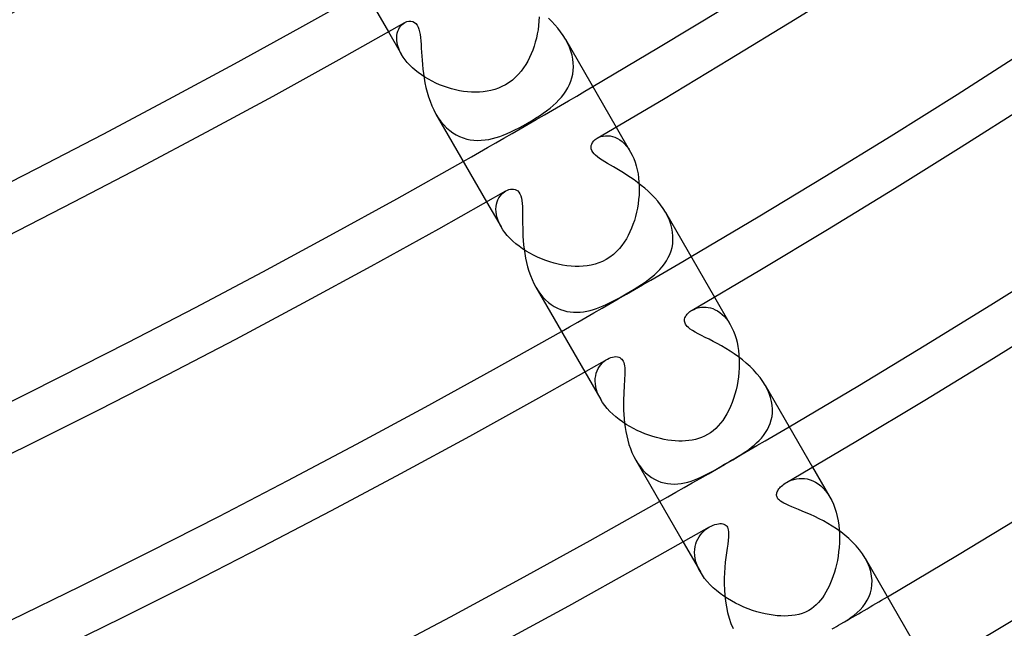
# Model space of a CAD drawing. Header units: millimetres. Extents: x -310 to 310, y -273 to 273.
# Tile 42 of 76: x 110 to 137, y -228 to -212. Entities that reach past the tile are written whole.
import ezdxf

# ---------------------------------------------------------------- set-up
doc = ezdxf.new("R2010")
doc.units = ezdxf.units.MM
doc.layers.add('HIDDEN', color=7, linetype='Continuous')
doc.layers.add('THICK', color=7, linetype='Continuous')

msp = doc.modelspace()

# ---------------------------------------------------------------- linework, layer by layer
at = {"layer": 'HIDDEN'}
for p, q in [((120.563, -212.188), (120.593, -212.147)), ((120.593, -212.147), (120.627, -212.111)), ((120.627, -212.111), (120.663, -212.08)), ((120.663, -212.08), (120.701, -212.055)), ((124.277, -212.134), (124.262, -212.248)), ((124.287, -212.02), (124.277, -212.134)), ((124.292, -211.906), (124.287, -212.02)), ((120.264, -212.303), (120.612, -212.906)), ((120.484, -212.464), (120.488, -212.401)), ((120.488, -212.401), (120.499, -212.341)), ((120.499, -212.341), (120.515, -212.286)), ((120.515, -212.286), (120.537, -212.235)), ((120.537, -212.235), (120.563, -212.188)), ((124.242, -212.361), (124.218, -212.472)), ((124.262, -212.248), (124.242, -212.361)), ((120.486, -212.531), (120.484, -212.464)), ((120.495, -212.601), (120.486, -212.531)), ((120.512, -212.674), (120.495, -212.601)), ((120.537, -212.749), (120.512, -212.674)), ((124.189, -212.581), (124.157, -212.688)), ((124.218, -212.472), (124.189, -212.581)), ((125.054, -212.607), (124.998, -212.502)), ((125.102, -212.713), (125.054, -212.607)), ((120.57, -212.827), (120.537, -212.749)), ((120.612, -212.906), (120.57, -212.827)), ((120.657, -212.978), (120.612, -212.906)), ((124.079, -212.893), (124.035, -212.991)), ((124.12, -212.792), (124.079, -212.893)), ((124.157, -212.688), (124.12, -212.792)), ((125.141, -212.819), (125.102, -212.713)), ((125.172, -212.925), (125.141, -212.819)), ((125.193, -213.031), (125.172, -212.925)), ((120.709, -213.05), (120.657, -212.978)), ((120.767, -213.122), (120.709, -213.05)), ((120.832, -213.193), (120.767, -213.122)), ((120.904, -213.263), (120.832, -213.193)), ((123.933, -213.176), (123.875, -213.266)), ((123.986, -213.085), (123.933, -213.176)), ((124.035, -212.991), (123.986, -213.085)), ((125.206, -213.135), (125.193, -213.031)), ((125.21, -213.238), (125.206, -213.135)), ((120.98, -213.33), (120.904, -213.263)), ((121.062, -213.395), (120.98, -213.33)), ((121.147, -213.457), (121.062, -213.395)), ((121.237, -213.516), (121.147, -213.457)), ((123.739, -213.437), (123.662, -213.517)), ((123.81, -213.353), (123.739, -213.437)), ((123.875, -213.266), (123.81, -213.353)), ((125.169, -213.532), (125.191, -213.436)), ((125.191, -213.436), (125.204, -213.338)), ((125.204, -213.338), (125.21, -213.238)), ((121.331, -213.572), (121.237, -213.516)), ((121.429, -213.624), (121.331, -213.572)), ((121.529, -213.673), (121.429, -213.624)), ((121.631, -213.717), (121.529, -213.673)), ((121.735, -213.758), (121.631, -213.717)), ((123.392, -213.72), (123.298, -213.769)), ((123.487, -213.66), (123.392, -213.72)), ((123.577, -213.592), (123.487, -213.66)), ((123.662, -213.517), (123.577, -213.592)), ((125.059, -213.803), (125.103, -213.715)), ((125.103, -213.715), (125.14, -213.625)), ((125.14, -213.625), (125.169, -213.532)), ((121.841, -213.794), (121.735, -213.758)), ((121.948, -213.826), (121.841, -213.794)), ((122.056, -213.854), (121.948, -213.826)), ((122.164, -213.877), (122.056, -213.854)), ((122.273, -213.895), (122.164, -213.877)), ((122.38, -213.908), (122.273, -213.895)), ((122.487, -213.915), (122.38, -213.908)), ((122.592, -213.918), (122.487, -213.915)), ((122.696, -213.915), (122.592, -213.918)), ((122.799, -213.907), (122.696, -213.915)), ((122.902, -213.893), (122.799, -213.907)), ((123.003, -213.873), (122.902, -213.893)), ((123.104, -213.845), (123.003, -213.873)), ((123.202, -213.811), (123.104, -213.845)), ((123.298, -213.769), (123.202, -213.811)), ((124.889, -214.048), (124.952, -213.969)), ((124.952, -213.969), (125.008, -213.887)), ((125.008, -213.887), (125.059, -213.803)), ((124.667, -214.272), (124.747, -214.2)), ((124.747, -214.2), (124.821, -214.125)), ((124.821, -214.125), (124.889, -214.048)), ((121.534, -214.503), (121.597, -214.605)), ((124.301, -214.549), (124.399, -214.481)), ((124.399, -214.481), (124.493, -214.413)), ((124.493, -214.413), (124.583, -214.343)), ((124.583, -214.343), (124.667, -214.272)), ((121.597, -214.605), (121.666, -214.701)), ((121.666, -214.701), (121.74, -214.79)), ((121.74, -214.79), (121.819, -214.871)), ((123.87, -214.808), (123.983, -214.745)), ((123.983, -214.745), (124.092, -214.68)), ((124.092, -214.68), (124.198, -214.615)), ((124.198, -214.615), (124.301, -214.549)), ((121.819, -214.871), (121.901, -214.942)), ((121.901, -214.942), (121.987, -215.005)), ((121.987, -215.005), (122.075, -215.06)), ((123.334, -215.064), (123.434, -215.023)), ((123.434, -215.023), (123.538, -214.977)), ((123.538, -214.977), (123.646, -214.926)), ((123.646, -214.926), (123.757, -214.869)), ((123.757, -214.869), (123.87, -214.808)), ((126.353, -214.85), (126.738, -215.517)), ((122.075, -215.06), (122.167, -215.105)), ((122.167, -215.105), (122.26, -215.142)), ((122.26, -215.142), (122.355, -215.17)), ((122.355, -215.17), (122.451, -215.19)), ((122.451, -215.19), (122.549, -215.202)), ((122.549, -215.202), (122.647, -215.206)), ((122.647, -215.206), (122.746, -215.203)), ((122.746, -215.203), (122.845, -215.194)), ((122.845, -215.194), (122.944, -215.178)), ((122.944, -215.178), (123.042, -215.157)), ((123.042, -215.157), (123.14, -215.13)), ((123.14, -215.13), (123.237, -215.099)), ((123.237, -215.099), (123.334, -215.064)), ((125.843, -215.149), (125.892, -215.124)), ((125.892, -215.124), (125.945, -215.105)), ((125.945, -215.105), (126.002, -215.091)), ((126.002, -215.091), (126.062, -215.083)), ((126.062, -215.083), (126.124, -215.082)), ((126.124, -215.082), (126.188, -215.088)), ((126.188, -215.088), (126.253, -215.102)), ((126.253, -215.102), (126.318, -215.124)), ((126.318, -215.124), (126.383, -215.154)), ((126.383, -215.154), (126.448, -215.192)), ((126.448, -215.192), (126.51, -215.24)), ((126.51, -215.24), (126.572, -215.296)), ((126.572, -215.296), (126.63, -215.361)), ((126.63, -215.361), (126.686, -215.435)), ((126.686, -215.435), (126.738, -215.517)), ((126.738, -215.517), (126.782, -215.6)), ((126.782, -215.6), (126.822, -215.69)), ((126.822, -215.69), (126.858, -215.785)), ((126.858, -215.785), (126.889, -215.886)), ((126.889, -215.886), (126.915, -215.991)), ((126.915, -215.991), (126.935, -216.099)), ((126.935, -216.099), (126.951, -216.21)), ((126.951, -216.21), (126.961, -216.323)), ((126.961, -216.323), (126.966, -216.438)), ((123.285, -216.653), (123.322, -216.616)), ((123.322, -216.616), (123.362, -216.584)), ((123.362, -216.584), (123.403, -216.557)), ((126.967, -216.554), (126.962, -216.67)), ((126.966, -216.438), (126.967, -216.554)), ((122.889, -216.85), (123.274, -217.517)), ((123.152, -216.912), (123.169, -216.851)), ((123.169, -216.851), (123.191, -216.795)), ((123.191, -216.795), (123.218, -216.742)), ((123.218, -216.742), (123.25, -216.695)), ((123.25, -216.695), (123.285, -216.653)), ((126.952, -216.786), (126.938, -216.901)), ((126.962, -216.67), (126.952, -216.786)), ((123.137, -217.045), (123.141, -216.977)), ((123.14, -217.117), (123.137, -217.045)), ((123.15, -217.193), (123.14, -217.117)), ((123.141, -216.977), (123.152, -216.912)), ((126.896, -217.129), (126.868, -217.24)), ((126.919, -217.016), (126.896, -217.129)), ((126.938, -216.901), (126.919, -217.016)), ((127.725, -217.234), (127.668, -217.128)), ((123.168, -217.271), (123.15, -217.193)), ((123.195, -217.351), (123.168, -217.271)), ((123.23, -217.433), (123.195, -217.351)), ((126.837, -217.349), (126.801, -217.454)), ((126.868, -217.24), (126.837, -217.349)), ((127.773, -217.341), (127.725, -217.234)), ((127.811, -217.448), (127.773, -217.341)), ((123.274, -217.517), (123.23, -217.433)), ((123.323, -217.595), (123.274, -217.517)), ((123.378, -217.672), (123.323, -217.595)), ((123.441, -217.749), (123.378, -217.672)), ((126.719, -217.654), (126.673, -217.747)), ((126.762, -217.556), (126.719, -217.654)), ((126.801, -217.454), (126.762, -217.556)), ((127.84, -217.555), (127.811, -217.448)), ((127.86, -217.661), (127.84, -217.555)), ((127.87, -217.766), (127.86, -217.661)), ((123.511, -217.824), (123.441, -217.749)), ((123.587, -217.898), (123.511, -217.824)), ((123.669, -217.97), (123.587, -217.898)), ((126.569, -217.925), (126.507, -218.013)), ((126.624, -217.837), (126.569, -217.925)), ((126.673, -217.747), (126.624, -217.837)), ((127.862, -217.969), (127.87, -217.869)), ((127.87, -217.869), (127.87, -217.766)), ((123.756, -218.038), (123.669, -217.97)), ((123.847, -218.104), (123.756, -218.038)), ((123.943, -218.166), (123.847, -218.104)), ((124.042, -218.224), (123.943, -218.166)), ((126.361, -218.181), (126.277, -218.258)), ((126.438, -218.098), (126.361, -218.181)), ((126.507, -218.013), (126.438, -218.098)), ((127.785, -218.253), (127.819, -218.161)), ((127.819, -218.161), (127.844, -218.067)), ((127.844, -218.067), (127.862, -217.969)), ((124.145, -218.279), (124.042, -218.224)), ((124.25, -218.33), (124.145, -218.279)), ((124.358, -218.376), (124.25, -218.33)), ((124.467, -218.418), (124.358, -218.376)), ((124.579, -218.456), (124.467, -218.418)), ((124.691, -218.489), (124.579, -218.456)), ((125.99, -218.442), (125.889, -218.484)), ((126.088, -218.391), (125.99, -218.442)), ((126.185, -218.329), (126.088, -218.391)), ((126.277, -218.258), (126.185, -218.329)), ((127.642, -218.506), (127.696, -218.425)), ((127.696, -218.425), (127.744, -218.341)), ((127.744, -218.341), (127.785, -218.253)), ((124.804, -218.517), (124.691, -218.489)), ((124.918, -218.54), (124.804, -218.517)), ((125.031, -218.558), (124.918, -218.54)), ((125.144, -218.57), (125.031, -218.558)), ((125.254, -218.576), (125.144, -218.57)), ((125.363, -218.577), (125.254, -218.576)), ((125.47, -218.572), (125.363, -218.577)), ((125.576, -218.561), (125.47, -218.572)), ((125.682, -218.543), (125.576, -218.561)), ((125.786, -218.518), (125.682, -218.543)), ((125.889, -218.484), (125.786, -218.518)), ((127.376, -218.797), (127.449, -218.728)), ((127.449, -218.728), (127.518, -218.658)), ((127.518, -218.658), (127.582, -218.584)), ((127.582, -218.584), (127.642, -218.506)), ((127.032, -219.058), (127.124, -218.994)), ((127.124, -218.994), (127.213, -218.929)), ((127.213, -218.929), (127.297, -218.863)), ((127.297, -218.863), (127.376, -218.797)), ((124.205, -219.13), (124.264, -219.225)), ((124.264, -219.225), (124.328, -219.313)), ((126.619, -219.311), (126.728, -219.248)), ((126.728, -219.248), (126.833, -219.184)), ((126.833, -219.184), (126.934, -219.121)), ((126.934, -219.121), (127.032, -219.058)), ((124.328, -219.313), (124.395, -219.395)), ((124.395, -219.395), (124.466, -219.47)), ((124.466, -219.47), (124.541, -219.537)), ((126.174, -219.551), (126.262, -219.507)), ((126.262, -219.507), (126.35, -219.461)), ((126.35, -219.461), (126.44, -219.413)), ((126.44, -219.413), (126.53, -219.362)), ((126.53, -219.362), (126.619, -219.311)), ((128.978, -219.397), (129.402, -220.13)), ((124.541, -219.537), (124.618, -219.596)), ((124.618, -219.596), (124.698, -219.647)), ((124.698, -219.647), (124.78, -219.691)), ((124.78, -219.691), (124.863, -219.727)), ((124.863, -219.727), (124.948, -219.755)), ((124.948, -219.755), (125.034, -219.777)), ((125.034, -219.777), (125.121, -219.791)), ((125.121, -219.791), (125.209, -219.799)), ((125.386, -219.797), (125.475, -219.786)), ((125.475, -219.786), (125.565, -219.771)), ((125.565, -219.771), (125.654, -219.751)), ((125.654, -219.751), (125.742, -219.726)), ((125.742, -219.726), (125.829, -219.697)), ((125.829, -219.697), (125.916, -219.665)), ((125.916, -219.665), (126.002, -219.63)), ((126.002, -219.63), (126.088, -219.592)), ((126.088, -219.592), (126.174, -219.551)), ((128.38, -219.747), (128.425, -219.724)), ((128.425, -219.724), (128.473, -219.703)), ((128.473, -219.703), (128.524, -219.686)), ((128.524, -219.686), (128.577, -219.673)), ((128.577, -219.673), (128.634, -219.665)), ((128.634, -219.665), (128.692, -219.661)), ((128.692, -219.661), (128.753, -219.663)), ((128.753, -219.663), (128.814, -219.671)), ((128.814, -219.671), (128.876, -219.684)), ((128.876, -219.684), (128.939, -219.705)), ((128.939, -219.705), (129.001, -219.732)), ((129.001, -219.732), (129.063, -219.766)), ((129.063, -219.766), (129.124, -219.808)), ((125.209, -219.799), (125.297, -219.801)), ((125.297, -219.801), (125.386, -219.797)), ((129.124, -219.808), (129.184, -219.857)), ((129.184, -219.857), (129.243, -219.914)), ((129.243, -219.914), (129.298, -219.978)), ((129.298, -219.978), (129.351, -220.05)), ((129.351, -220.05), (129.402, -220.13)), ((129.402, -220.13), (129.446, -220.214)), ((129.446, -220.214), (129.487, -220.304)), ((129.487, -220.304), (129.523, -220.399)), ((129.523, -220.399), (129.555, -220.499)), ((129.555, -220.499), (129.582, -220.604)), ((129.582, -220.604), (129.604, -220.713)), ((129.604, -220.713), (129.621, -220.825)), ((129.621, -220.825), (129.634, -220.939)), ((126.024, -221.119), (126.069, -221.084)), ((126.069, -221.084), (126.117, -221.054)), ((129.634, -220.939), (129.641, -221.055)), ((129.641, -221.055), (129.643, -221.172)), ((125.82, -221.431), (125.843, -221.367)), ((125.843, -221.367), (125.871, -221.308)), ((125.871, -221.308), (125.903, -221.254)), ((125.903, -221.254), (125.94, -221.204)), ((125.94, -221.204), (125.98, -221.159)), ((125.98, -221.159), (126.024, -221.119)), ((129.64, -221.29), (129.633, -221.409)), ((129.643, -221.172), (129.64, -221.29)), ((125.514, -221.397), (125.937, -222.13)), ((125.791, -221.642), (125.794, -221.568)), ((125.794, -221.568), (125.804, -221.498)), ((125.804, -221.498), (125.82, -221.431)), ((129.621, -221.527), (129.604, -221.645)), ((129.633, -221.409), (129.621, -221.527)), ((125.796, -221.718), (125.791, -221.642)), ((125.808, -221.798), (125.796, -221.718)), ((125.828, -221.879), (125.808, -221.798)), ((125.856, -221.962), (125.828, -221.879)), ((129.556, -221.878), (129.526, -221.992)), ((129.582, -221.762), (129.556, -221.878)), ((129.604, -221.645), (129.582, -221.762)), ((130.396, -221.862), (130.339, -221.754)), ((130.444, -221.971), (130.396, -221.862)), ((125.893, -222.045), (125.856, -221.962)), ((125.937, -222.13), (125.893, -222.045)), ((125.989, -222.212), (125.937, -222.13)), ((129.491, -222.105), (129.452, -222.214)), ((129.526, -221.992), (129.491, -222.105)), ((130.481, -222.078), (130.444, -221.971)), ((130.508, -222.184), (130.481, -222.078)), ((126.047, -222.294), (125.989, -222.212)), ((126.113, -222.373), (126.047, -222.294)), ((126.184, -222.451), (126.113, -222.373)), ((129.362, -222.419), (129.312, -222.515)), ((129.409, -222.318), (129.362, -222.419)), ((129.452, -222.214), (129.409, -222.318)), ((130.525, -222.289), (130.508, -222.184)), ((130.532, -222.392), (130.525, -222.289)), ((130.529, -222.491), (130.532, -222.392)), ((126.261, -222.526), (126.184, -222.451)), ((126.344, -222.599), (126.261, -222.526)), ((126.431, -222.669), (126.344, -222.599)), ((126.522, -222.735), (126.431, -222.669)), ((129.258, -222.606), (129.201, -222.691)), ((129.312, -222.515), (129.258, -222.606)), ((130.471, -222.771), (130.498, -222.681)), ((130.498, -222.681), (130.518, -222.588)), ((130.518, -222.588), (130.529, -222.491)), ((126.616, -222.798), (126.522, -222.735)), ((126.713, -222.857), (126.616, -222.798)), ((126.813, -222.912), (126.713, -222.857)), ((126.914, -222.963), (126.813, -222.912)), ((129.012, -222.908), (128.943, -222.968)), ((129.078, -222.842), (129.012, -222.908)), ((129.141, -222.769), (129.078, -222.842)), ((129.201, -222.691), (129.141, -222.769)), ((130.346, -223.018), (130.394, -222.94)), ((130.394, -222.94), (130.436, -222.857)), ((130.436, -222.857), (130.471, -222.771)), ((127.017, -223.01), (126.914, -222.963)), ((127.121, -223.052), (127.017, -223.01)), ((127.225, -223.09), (127.121, -223.052)), ((127.328, -223.125), (127.225, -223.09)), ((127.431, -223.154), (127.328, -223.125)), ((127.533, -223.18), (127.431, -223.154)), ((127.635, -223.201), (127.533, -223.18)), ((127.734, -223.218), (127.635, -223.201)), ((128.468, -223.201), (128.382, -223.219)), ((128.553, -223.177), (128.468, -223.201)), ((128.635, -223.148), (128.553, -223.177)), ((128.715, -223.113), (128.635, -223.148)), ((128.791, -223.073), (128.715, -223.113)), ((128.87, -223.023), (128.791, -223.073)), ((128.943, -222.968), (128.87, -223.023)), ((130.173, -223.231), (130.235, -223.164)), ((130.235, -223.164), (130.292, -223.093)), ((130.292, -223.093), (130.346, -223.018)), ((127.833, -223.231), (127.734, -223.218)), ((127.929, -223.24), (127.833, -223.231)), ((128.024, -223.244), (127.929, -223.24)), ((128.117, -223.245), (128.024, -223.244)), ((128.207, -223.241), (128.117, -223.245)), ((128.295, -223.232), (128.207, -223.241)), ((128.382, -223.219), (128.295, -223.232)), ((129.821, -223.52), (129.896, -223.467)), ((129.896, -223.467), (129.969, -223.412)), ((129.969, -223.412), (130.039, -223.354)), ((130.039, -223.354), (130.107, -223.294)), ((130.107, -223.294), (130.173, -223.231)), ((129.42, -223.768), (129.505, -223.719)), ((129.505, -223.719), (129.587, -223.67)), ((129.587, -223.67), (129.666, -223.62)), ((129.666, -223.62), (129.744, -223.571)), ((129.744, -223.571), (129.821, -223.52)), ((126.874, -223.752), (126.933, -223.848)), ((126.933, -223.848), (126.998, -223.937)), ((126.998, -223.937), (127.066, -224.019)), ((128.967, -224.029), (129.059, -223.977)), ((129.059, -223.977), (129.153, -223.923)), ((129.153, -223.923), (129.25, -223.867)), ((129.25, -223.867), (129.335, -223.818)), ((129.335, -223.818), (129.42, -223.768)), ((131.603, -223.943), (132.066, -224.745)), ((127.066, -224.019), (127.139, -224.093)), ((127.139, -224.093), (127.215, -224.159)), ((127.215, -224.159), (127.295, -224.217)), ((127.295, -224.217), (127.378, -224.267)), ((127.378, -224.267), (127.462, -224.308)), ((128.444, -224.282), (128.532, -224.247)), ((128.532, -224.247), (128.619, -224.209)), ((128.619, -224.209), (128.705, -224.167)), ((128.705, -224.167), (128.791, -224.124)), ((128.791, -224.124), (128.878, -224.078)), ((128.878, -224.078), (128.967, -224.029)), ((131.097, -224.271), (131.168, -224.255)), ((131.168, -224.255), (131.24, -224.246)), ((131.24, -224.246), (131.313, -224.243)), ((131.313, -224.243), (131.387, -224.247)), ((131.387, -224.247), (131.461, -224.259)), ((131.461, -224.259), (131.535, -224.279)), ((127.462, -224.308), (127.549, -224.341)), ((127.549, -224.341), (127.637, -224.365)), ((127.637, -224.365), (127.727, -224.382)), ((127.727, -224.382), (127.817, -224.392)), ((127.817, -224.392), (127.907, -224.394)), ((127.907, -224.394), (127.998, -224.389)), ((127.998, -224.389), (128.088, -224.379)), ((128.088, -224.379), (128.178, -224.362)), ((128.178, -224.362), (128.267, -224.34)), ((128.267, -224.34), (128.356, -224.313)), ((128.356, -224.313), (128.444, -224.282)), ((130.904, -224.353), (130.964, -224.321)), ((130.964, -224.321), (131.029, -224.293)), ((131.029, -224.293), (131.097, -224.271)), ((131.535, -224.279), (131.609, -224.307)), ((131.609, -224.307), (131.681, -224.344)), ((131.681, -224.344), (131.752, -224.389)), ((131.752, -224.389), (131.821, -224.443)), ((131.821, -224.443), (131.888, -224.506)), ((131.888, -224.506), (131.952, -224.578)), ((131.952, -224.578), (132.011, -224.657)), ((132.011, -224.657), (132.066, -224.745)), ((132.066, -224.745), (132.115, -224.837)), ((132.115, -224.837), (132.159, -224.936)), ((132.159, -224.936), (132.198, -225.041)), ((132.198, -225.041), (132.232, -225.149)), ((132.232, -225.149), (132.26, -225.261)), ((132.26, -225.261), (132.282, -225.376)), ((128.743, -225.611), (128.793, -225.574)), ((128.793, -225.574), (128.844, -225.542)), ((132.282, -225.376), (132.3, -225.493)), ((132.3, -225.493), (132.312, -225.612)), ((128.531, -225.864), (128.566, -225.804)), ((128.566, -225.804), (128.605, -225.749)), ((128.605, -225.749), (128.648, -225.698)), ((128.648, -225.698), (128.694, -225.652)), ((128.694, -225.652), (128.743, -225.611)), ((132.312, -225.612), (132.319, -225.731)), ((132.319, -225.731), (132.321, -225.851)), ((128.139, -225.944), (128.602, -226.745)), ((128.45, -226.141), (128.461, -226.066)), ((128.461, -226.066), (128.478, -225.995)), ((128.478, -225.995), (128.502, -225.927)), ((128.502, -225.927), (128.531, -225.864)), ((132.31, -226.089), (132.299, -226.206)), ((132.318, -225.97), (132.31, -226.089)), ((132.321, -225.851), (132.318, -225.97)), ((128.447, -226.219), (128.45, -226.141)), ((128.451, -226.301), (128.447, -226.219)), ((128.463, -226.385), (128.451, -226.301)), ((132.283, -226.321), (132.264, -226.434)), ((132.299, -226.206), (132.283, -226.321)), ((128.484, -226.473), (128.463, -226.385)), ((128.514, -226.562), (128.484, -226.473)), ((128.553, -226.653), (128.514, -226.562)), ((132.241, -226.543), (132.215, -226.65)), ((132.264, -226.434), (132.241, -226.543)), ((133.07, -226.495), (133.007, -226.375)), ((133.12, -226.616), (133.07, -226.495)), ((133.157, -226.736), (133.12, -226.616)), ((128.602, -226.744), (128.553, -226.653)), ((128.655, -226.831), (128.602, -226.744)), ((128.717, -226.917), (128.655, -226.831)), ((132.154, -226.852), (132.12, -226.947)), ((132.186, -226.752), (132.154, -226.852)), ((132.215, -226.65), (132.186, -226.752)), ((133.181, -226.854), (133.157, -226.736)), ((133.191, -226.971), (133.181, -226.854)), ((128.787, -227.002), (128.717, -226.917)), ((128.863, -227.085), (128.787, -227.002)), ((128.946, -227.166), (128.863, -227.085)), ((132.044, -227.125), (132.003, -227.209)), ((132.083, -227.038), (132.044, -227.125)), ((132.12, -226.947), (132.083, -227.038)), ((133.174, -227.195), (133.189, -227.085)), ((133.189, -227.085), (133.191, -226.971)), ((129.034, -227.243), (128.946, -227.166)), ((129.128, -227.318), (129.034, -227.243)), ((129.227, -227.389), (129.128, -227.318)), ((129.329, -227.456), (129.227, -227.389)), ((131.912, -227.364), (131.864, -227.435)), ((131.959, -227.288), (131.912, -227.364)), ((132.003, -227.209), (131.959, -227.288)), ((133.063, -227.498), (133.111, -227.401)), ((133.111, -227.401), (133.148, -227.3)), ((133.148, -227.3), (133.174, -227.195)), ((129.435, -227.52), (129.329, -227.456)), ((129.543, -227.579), (129.435, -227.52)), ((129.654, -227.634), (129.543, -227.579)), ((129.767, -227.684), (129.654, -227.634)), ((129.881, -227.73), (129.767, -227.684)), ((131.639, -227.677), (131.573, -227.727)), ((131.701, -227.622), (131.639, -227.677)), ((131.759, -227.563), (131.701, -227.622)), ((131.813, -227.501), (131.759, -227.563)), ((131.864, -227.435), (131.813, -227.501)), ((132.871, -227.753), (132.942, -227.674)), ((132.942, -227.674), (133.007, -227.589)), ((133.007, -227.589), (133.063, -227.498)), ((129.996, -227.771), (129.881, -227.73)), ((130.11, -227.807), (129.996, -227.771)), ((130.223, -227.839), (130.11, -227.807)), ((130.334, -227.865), (130.223, -227.839)), ((130.443, -227.886), (130.334, -227.865)), ((130.55, -227.903), (130.443, -227.886)), ((130.654, -227.914), (130.55, -227.903)), ((130.756, -227.921), (130.654, -227.914)), ((130.855, -227.924), (130.756, -227.921)), ((130.953, -227.921), (130.855, -227.924)), ((131.048, -227.913), (130.953, -227.921)), ((131.14, -227.9), (131.048, -227.913)), ((131.232, -227.88), (131.14, -227.9)), ((131.324, -227.852), (131.232, -227.88)), ((131.415, -227.816), (131.324, -227.852)), ((131.503, -227.771), (131.415, -227.816)), ((131.573, -227.727), (131.503, -227.771)), ((132.629, -227.961), (132.714, -227.897)), ((132.714, -227.897), (132.795, -227.828)), ((132.795, -227.828), (132.871, -227.753)), ((132.181, -228.234), (132.239, -228.202)), ((132.239, -228.202), (132.299, -228.168)), ((132.299, -228.168), (132.36, -228.133)), ((132.36, -228.133), (132.452, -228.079)), ((132.452, -228.079), (132.542, -228.021)), ((132.542, -228.021), (132.629, -227.961)), ((132.128, -228.263), (132.181, -228.234))]:
    msp.add_line(p, q, dxfattribs=at)
for radius, start, end in [(248, 299.53794, 300.46206), (253.25, 299.54751, 300.4525), (258.5, 299.55668, 300.44327), (263.75, 300.12179, 300.43445)]:
    msp.add_arc((0, 0), radius, start, end, dxfattribs=at)
at = {"layer": 'THICK'}
for p, q in [((118.862, -209.874), (120.264, -212.303)), ((120.701, -212.055), (120.756, -212.03)), ((120.756, -212.03), (120.811, -212.017)), ((120.811, -212.017), (120.865, -212.016)), ((120.865, -212.016), (120.915, -212.028)), ((120.915, -212.028), (120.958, -212.051)), ((120.958, -212.051), (120.996, -212.084)), ((120.996, -212.084), (121.028, -212.126)), ((121.028, -212.126), (121.055, -212.176)), ((124.631, -212.027), (124.545, -211.942)), ((124.715, -212.117), (124.631, -212.027)), ((124.794, -212.209), (124.715, -212.117)), ((121.055, -212.176), (121.077, -212.236)), ((121.077, -212.236), (121.095, -212.303)), ((121.095, -212.303), (121.109, -212.377)), ((121.109, -212.377), (121.12, -212.459)), ((124.867, -212.304), (124.794, -212.209)), ((124.936, -212.402), (124.867, -212.304)), ((124.998, -212.502), (124.936, -212.402)), ((121.12, -212.459), (121.129, -212.547)), ((121.129, -212.547), (121.136, -212.642)), ((121.136, -212.642), (121.142, -212.741)), ((124.998, -212.503), (126.353, -214.85)), ((121.142, -212.741), (121.148, -212.845)), ((121.148, -212.845), (121.155, -212.952)), ((121.155, -212.952), (121.163, -213.064)), ((121.163, -213.064), (121.172, -213.179)), ((121.172, -213.179), (121.184, -213.298)), ((121.184, -213.298), (121.199, -213.419)), ((121.199, -213.419), (121.217, -213.542)), ((121.217, -213.542), (121.239, -213.667)), ((121.239, -213.667), (121.265, -213.792)), ((121.265, -213.792), (121.297, -213.917)), ((121.297, -213.917), (121.333, -214.04)), ((121.333, -214.04), (121.375, -214.161)), ((121.375, -214.161), (121.422, -214.279)), ((121.422, -214.279), (121.475, -214.393)), ((121.475, -214.393), (121.534, -214.503)), ((121.534, -214.503), (122.889, -216.85)), ((125.684, -215.347), (125.697, -215.303)), ((125.697, -215.303), (125.721, -215.26)), ((125.721, -215.26), (125.754, -215.219)), ((125.754, -215.219), (125.794, -215.182)), ((125.794, -215.182), (125.843, -215.149)), ((125.681, -215.391), (125.684, -215.347)), ((125.687, -215.434), (125.681, -215.391)), ((125.702, -215.477), (125.687, -215.434)), ((125.726, -215.519), (125.702, -215.477)), ((125.76, -215.562), (125.726, -215.519)), ((125.802, -215.604), (125.76, -215.562)), ((125.852, -215.647), (125.802, -215.604)), ((125.91, -215.69), (125.852, -215.647)), ((125.975, -215.734), (125.91, -215.69)), ((126.045, -215.778), (125.975, -215.734)), ((126.12, -215.823), (126.045, -215.778)), ((126.199, -215.869), (126.12, -215.823)), ((126.28, -215.917), (126.199, -215.869)), ((126.366, -215.967), (126.28, -215.917)), ((126.454, -216.02), (126.366, -215.967)), ((126.545, -216.076), (126.454, -216.02)), ((126.639, -216.135), (126.545, -216.076)), ((126.734, -216.197), (126.639, -216.135)), ((126.83, -216.264), (126.734, -216.197)), ((126.926, -216.334), (126.83, -216.264)), ((127.022, -216.408), (126.926, -216.334)), ((123.403, -216.557), (123.443, -216.537)), ((123.443, -216.537), (123.483, -216.522)), ((123.483, -216.522), (123.523, -216.512)), ((123.523, -216.512), (123.565, -216.507)), ((123.565, -216.507), (123.606, -216.509)), ((123.606, -216.509), (123.647, -216.517)), ((123.647, -216.517), (123.686, -216.534)), ((123.686, -216.534), (123.722, -216.559)), ((123.722, -216.559), (123.753, -216.593)), ((123.753, -216.593), (123.779, -216.636)), ((127.116, -216.486), (127.022, -216.408)), ((127.207, -216.568), (127.116, -216.486)), ((127.296, -216.653), (127.207, -216.568)), ((123.779, -216.636), (123.801, -216.688)), ((123.801, -216.688), (123.818, -216.749)), ((123.818, -216.749), (123.83, -216.817)), ((123.83, -216.817), (123.838, -216.891)), ((123.838, -216.891), (123.844, -216.97)), ((127.381, -216.742), (127.296, -216.653)), ((127.462, -216.834), (127.381, -216.742)), ((127.537, -216.93), (127.462, -216.834)), ((123.844, -216.97), (123.847, -217.054)), ((123.847, -217.054), (123.848, -217.142)), ((123.848, -217.142), (123.849, -217.234)), ((127.606, -217.028), (127.537, -216.93)), ((127.668, -217.128), (127.606, -217.028)), ((127.669, -217.129), (128.978, -219.397)), ((123.849, -217.234), (123.85, -217.332)), ((123.85, -217.332), (123.85, -217.434)), ((123.85, -217.434), (123.852, -217.541)), ((123.852, -217.541), (123.855, -217.651)), ((123.855, -217.651), (123.86, -217.765)), ((123.86, -217.765), (123.867, -217.88)), ((123.867, -217.88), (123.878, -217.998)), ((123.878, -217.998), (123.891, -218.116)), ((123.891, -218.116), (123.908, -218.234)), ((123.908, -218.234), (123.929, -218.353)), ((123.929, -218.353), (123.955, -218.471)), ((123.955, -218.471), (123.984, -218.588)), ((123.984, -218.588), (124.019, -218.703)), ((124.019, -218.703), (124.058, -218.815)), ((124.058, -218.815), (124.102, -218.924)), ((124.102, -218.924), (124.151, -219.029)), ((124.151, -219.029), (124.205, -219.13)), ((124.205, -219.129), (125.514, -221.397)), ((128.297, -219.806), (128.323, -219.785)), ((128.323, -219.785), (128.35, -219.766)), ((128.35, -219.766), (128.38, -219.747)), ((128.179, -220.01), (128.182, -219.982)), ((128.179, -220.037), (128.179, -220.01)), ((128.183, -220.065), (128.179, -220.037)), ((128.182, -219.982), (128.19, -219.954)), ((128.19, -219.954), (128.201, -219.927)), ((128.201, -219.927), (128.215, -219.901)), ((128.215, -219.901), (128.232, -219.876)), ((128.232, -219.876), (128.252, -219.851)), ((128.252, -219.851), (128.274, -219.828)), ((128.274, -219.828), (128.297, -219.806)), ((128.192, -220.093), (128.183, -220.065)), ((128.205, -220.121), (128.192, -220.093)), ((128.224, -220.149), (128.205, -220.121)), ((128.249, -220.179), (128.224, -220.149)), ((128.284, -220.213), (128.249, -220.179)), ((128.33, -220.249), (128.284, -220.213)), ((128.39, -220.289), (128.33, -220.249)), ((128.463, -220.333), (128.39, -220.289)), ((128.545, -220.378), (128.463, -220.333)), ((128.636, -220.424), (128.545, -220.378)), ((128.733, -220.473), (128.636, -220.424)), ((128.836, -220.525), (128.733, -220.473)), ((128.944, -220.58), (128.836, -220.525)), ((129.055, -220.639), (128.944, -220.58)), ((129.168, -220.701), (129.055, -220.639)), ((129.282, -220.767), (129.168, -220.701)), ((129.395, -220.837), (129.282, -220.767)), ((129.508, -220.911), (129.395, -220.837)), ((126.117, -221.054), (126.162, -221.031)), ((126.162, -221.031), (126.208, -221.012)), ((126.208, -221.012), (126.254, -220.999)), ((126.254, -220.999), (126.298, -220.991)), ((126.298, -220.991), (126.342, -220.988)), ((126.342, -220.988), (126.383, -220.991)), ((126.383, -220.991), (126.42, -221.001)), ((126.42, -221.001), (126.452, -221.015)), ((126.452, -221.015), (126.48, -221.034)), ((126.48, -221.034), (126.503, -221.056)), ((126.503, -221.056), (126.523, -221.082)), ((126.523, -221.082), (126.539, -221.11)), ((129.619, -220.99), (129.508, -220.911)), ((129.727, -221.072), (129.619, -220.99)), ((129.831, -221.159), (129.727, -221.072)), ((126.539, -221.11), (126.552, -221.144)), ((126.552, -221.144), (126.564, -221.185)), ((126.564, -221.185), (126.573, -221.232)), ((126.573, -221.232), (126.579, -221.287)), ((126.579, -221.287), (126.582, -221.349)), ((126.582, -221.349), (126.583, -221.417)), ((129.931, -221.25), (129.831, -221.159)), ((130.027, -221.344), (129.931, -221.25)), ((130.116, -221.443), (130.027, -221.344)), ((126.578, -221.565), (126.573, -221.646)), ((126.581, -221.489), (126.578, -221.565)), ((126.583, -221.417), (126.581, -221.489)), ((130.199, -221.544), (130.116, -221.443)), ((130.273, -221.648), (130.199, -221.544)), ((126.563, -221.817), (126.558, -221.909)), ((126.568, -221.729), (126.563, -221.817)), ((126.573, -221.646), (126.568, -221.729)), ((130.339, -221.754), (130.273, -221.648)), ((130.339, -221.753), (131.603, -223.943)), ((126.55, -222.104), (126.549, -222.208)), ((126.554, -222.005), (126.55, -222.104)), ((126.558, -221.909), (126.554, -222.005)), ((126.549, -222.208), (126.548, -222.314)), ((126.548, -222.314), (126.551, -222.423)), ((126.551, -222.423), (126.556, -222.534)), ((126.556, -222.534), (126.564, -222.648)), ((126.564, -222.648), (126.575, -222.763)), ((126.575, -222.763), (126.59, -222.878)), ((126.59, -222.878), (126.609, -222.993)), ((126.609, -222.993), (126.633, -223.108)), ((126.633, -223.108), (126.661, -223.222)), ((126.661, -223.222), (126.693, -223.334)), ((126.693, -223.334), (126.731, -223.444)), ((126.731, -223.444), (126.774, -223.551)), ((126.774, -223.551), (126.821, -223.654)), ((126.821, -223.654), (126.874, -223.752)), ((126.875, -223.753), (128.139, -225.944)), ((130.686, -224.551), (130.704, -224.524)), ((130.704, -224.524), (130.725, -224.498)), ((130.725, -224.498), (130.749, -224.472)), ((130.749, -224.472), (130.775, -224.447)), ((130.775, -224.447), (130.804, -224.422)), ((130.804, -224.422), (130.835, -224.398)), ((130.835, -224.398), (130.868, -224.375)), ((130.868, -224.375), (130.904, -224.353)), ((130.642, -224.674), (130.645, -224.651)), ((130.642, -224.698), (130.642, -224.674)), ((130.646, -224.721), (130.642, -224.698)), ((130.645, -224.651), (130.65, -224.626)), ((130.653, -224.743), (130.646, -224.721)), ((130.65, -224.626), (130.659, -224.602)), ((130.663, -224.765), (130.653, -224.743)), ((130.659, -224.602), (130.671, -224.576)), ((130.677, -224.786), (130.663, -224.765)), ((130.671, -224.576), (130.686, -224.551)), ((130.695, -224.808), (130.677, -224.786)), ((130.718, -224.829), (130.695, -224.808)), ((130.747, -224.853), (130.718, -224.829)), ((130.786, -224.878), (130.747, -224.853)), ((130.834, -224.906), (130.786, -224.878)), ((130.894, -224.936), (130.834, -224.906)), ((130.966, -224.968), (130.894, -224.936)), ((131.046, -225.002), (130.966, -224.968)), ((131.133, -225.038), (131.046, -225.002)), ((131.228, -225.076), (131.133, -225.038)), ((131.328, -225.117), (131.228, -225.076)), ((131.434, -225.161), (131.328, -225.117)), ((131.544, -225.209), (131.434, -225.161)), ((131.658, -225.262), (131.544, -225.209)), ((131.775, -225.32), (131.658, -225.262)), ((131.893, -225.381), (131.775, -225.32)), ((128.844, -225.542), (128.894, -225.516)), ((128.894, -225.516), (128.943, -225.495)), ((128.943, -225.495), (128.992, -225.477)), ((128.992, -225.477), (129.039, -225.465)), ((129.039, -225.465), (129.084, -225.457)), ((129.084, -225.457), (129.126, -225.453)), ((129.126, -225.453), (129.165, -225.453)), ((129.165, -225.453), (129.201, -225.458)), ((129.201, -225.458), (129.233, -225.468)), ((129.233, -225.468), (129.262, -225.482)), ((129.262, -225.482), (129.288, -225.5)), ((129.288, -225.5), (129.309, -225.523)), ((129.309, -225.523), (129.326, -225.551)), ((129.326, -225.551), (129.34, -225.583)), ((129.34, -225.583), (129.349, -225.621)), ((132.01, -225.448), (131.893, -225.381)), ((132.127, -225.519), (132.01, -225.448)), ((132.242, -225.595), (132.127, -225.519)), ((129.355, -225.807), (129.346, -225.899)), ((129.349, -225.621), (129.356, -225.669)), ((129.358, -225.73), (129.355, -225.807)), ((129.356, -225.669), (129.358, -225.73)), ((132.356, -225.676), (132.242, -225.595)), ((132.466, -225.762), (132.356, -225.676)), ((132.572, -225.853), (132.466, -225.762)), ((129.318, -226.111), (129.301, -226.229)), ((129.333, -226.001), (129.318, -226.111)), ((129.346, -225.899), (129.333, -226.001)), ((132.673, -225.949), (132.572, -225.853)), ((132.769, -226.05), (132.673, -225.949)), ((132.857, -226.155), (132.769, -226.05)), ((129.285, -226.354), (129.269, -226.485)), ((129.301, -226.229), (129.285, -226.354)), ((132.937, -226.264), (132.857, -226.155)), ((133.007, -226.375), (132.937, -226.264)), ((129.256, -226.623), (129.246, -226.766)), ((129.269, -226.485), (129.256, -226.623)), ((133.008, -226.376), (134.728, -229.356)), ((129.246, -226.766), (129.24, -226.913)), ((129.24, -226.913), (129.239, -227.064)), ((129.239, -227.064), (129.243, -227.218)), ((129.243, -227.218), (129.254, -227.373)), ((129.254, -227.373), (129.272, -227.528)), ((129.272, -227.528), (129.297, -227.681)), ((129.297, -227.681), (129.33, -227.832)), ((129.33, -227.832), (129.371, -227.978)), ((129.371, -227.978), (129.421, -228.119)), ((129.421, -228.119), (129.479, -228.252))]:
    msp.add_line(p, q, dxfattribs=at)
for radius, start, end in [(254.5, 300.29419, 359.70579), (259.75, 300.26233, 359.73764), (249.25, 300.3237, 359.67628), (266, 300.39251, 359.60747), (248, 300.46206, 359.53791), (253.25, 300.4525, 359.54754), (258.5, 300.44327, 359.5567), (263.75, 300.43445, 359.56553), (227, 240.50484, 299.4952), (228.25, 240.42812, 299.57186), (232.25, 240.49338, 299.5066), (233.5, 240.40348, 299.5965), (237.5, 240.48249, 299.51749), (238.75, 240.37804, 299.62199), (242.75, 240.47207, 299.52791), (244, 240.35152, 299.64846), (248, 240.4621, 299.53794), (249.25, 240.32373, 299.67631), (253.25, 240.45247, 299.54751), (254.5, 240.29422, 299.70582), (258.5, 240.4433, 299.55668), (259.75, 240.26236, 299.73767)]:
    msp.add_arc((0, 0), radius, start, end, dxfattribs=at)

doc.saveas('drawing.dxf')
